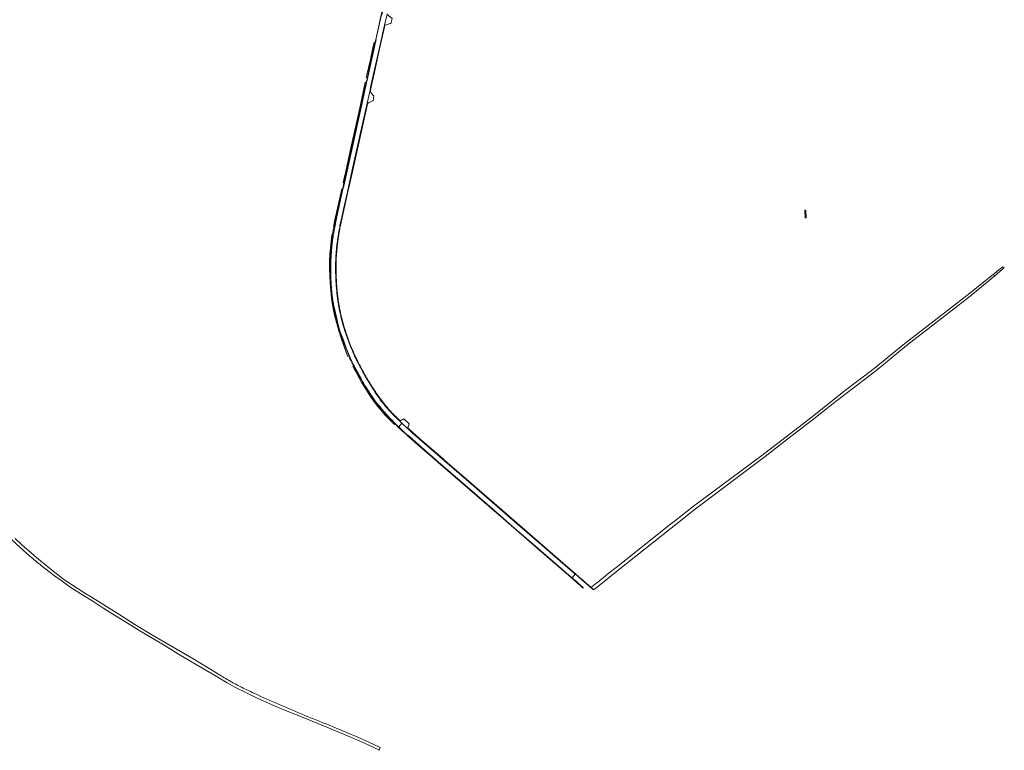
# Model space of a CAD drawing. Extents: x 146402 to 164798, y 455483 to 464134.
# Tile 116 of 256: x 158979 to 159869, y 455735 to 456394. Entities that reach past the tile are written whole.
import ezdxf

# ---------------------------------------------------------------- set-up
doc = ezdxf.new("R2010")
doc.units = 0
doc.header["$LTSCALE"] = 0.2
for name, color, linetype, lineweight in [('B-XX-VH-VERHARDING_ASFALT-GV', 252, 'CONTINUOUS', 18), ('B-XX-VH-VERHARDING_BETONSTRAATSTEEN-GV', 252, 'CONTINUOUS', 18), ('B-XX-VH-VERHARDING_FUNDERING_ZAND-GV', 252, 'CONTINUOUS', 18), ('B-XX-VH-VERHARDING_GRASBETONSTEEN-GV', 252, 'CONTINUOUS', 18), ('B-XX-VH-VERHARDING_STRAATBAKSTEEN-GV', 252, 'CONTINUOUS', 18), ('B-XX-VH-VERHARDING_TEGEL-GV', 252, 'CONTINUOUS', 18)]:
    doc.layers.add(name, color=color, linetype=linetype, lineweight=lineweight)

msp = doc.modelspace()

# ---------------------------------------------------------------- linework, layer by layer
at = {"layer": 'B-XX-VH-VERHARDING_ASFALT-GV'}
for points in [[(159306.132, 456398.937), (159301.167, 456376.393), (159301.337, 456376.339), (159301.307, 456376.202), (159300.495, 456372.476), (159295.085, 456347.974), (159293.852, 456342.544), (159293.748, 456342.553), (159292.653, 456337.361), (159292.635, 456337.28), (159287.786, 456315.152), (159279.655, 456278.113), (159272.02, 456244.24), (159271.37, 456241.29), (159265.868, 456216.305), (159263.615, 456205.666), (159262.703, 456200.44), (159262.627, 456199.895), (159262.611, 456199.783), (159262.414, 456198.335), (159262.225, 456196.887), (159262.044, 456195.437), (159261.871, 456193.987), (159261.706, 456192.535), (159261.549, 456191.083), (159261.4, 456189.63), (159261.259, 456188.176), (159261.125, 456186.721), (159261, 456185.266), (159260.883, 456183.81), (159260.773, 456182.353), (159260.672, 456180.896), (159260.579, 456179.438), (159260.493, 456177.98), (159260.416, 456176.521), (159260.38, 456175.32), (159260.348, 456174.013), (159260.323, 456172.707), (159260.308, 456171.4), (159260.299, 456170.093), (159260.299, 456168.785), (159260.308, 456167.478), (159260.323, 456166.171), (159260.348, 456164.865), (159260.38, 456163.558), (159260.42, 456162.251), (159260.468, 456160.945), (159260.523, 456159.639), (159260.587, 456158.334), (159260.659, 456157.029), (159260.739, 456155.724), (159260.827, 456154.42), (159260.923, 456153.116), (159261.027, 456151.813), (159261.139, 456150.511), (159261.206, 456149.78), (159261.317, 456148.63), (159261.437, 456147.481), (159261.564, 456146.332), (159261.699, 456145.185), (159261.843, 456144.038), (159261.994, 456142.893), (159262.153, 456141.749), (159262.32, 456140.606), (159262.495, 456139.464), (159262.678, 456138.323), (159262.868, 456137.183), (159263.067, 456136.045), (159263.273, 456134.909), (159265.426, 456125.782), (159266.342, 456121.705), (159267.99, 456115.477), (159268.906, 456112.454), (159271.791, 456105.035), (159274.347, 456097.896), (159278.094, 456088.485), (159278.11, 456088.451), (159278.657, 456087.333), (159279.211, 456086.217), (159279.772, 456085.106), (159280.341, 456083.998), (159280.916, 456082.894), (159281.499, 456081.793), (159282.088, 456080.696), (159282.139, 456080.602), (159287.382, 456070.951), (159287.777, 456070.242), (159288.455, 456069.039), (159289.139, 456067.839), (159289.83, 456066.644), (159290.529, 456065.452), (159291.234, 456064.265), (159291.946, 456063.082), (159292.665, 456061.903), (159293.391, 456060.728), (159293.598, 456060.398), (159294.268, 456059.34), (159294.945, 456058.286), (159295.628, 456057.237), (159296.078, 456056.556), (159296.896, 456055.328), (159297.721, 456054.104), (159297.658, 456054.086), (159301.416, 456048.868), (159301.499, 456048.949), (159302.001, 456048.321), (159302.847, 456047.271), (159303.7, 456046.226), (159304.559, 456045.186), (159305.425, 456044.151), (159306.296, 456043.122), (159307.174, 456042.097), (159308.057, 456041.078), (159308.947, 456040.064), (159309.842, 456039.055), (159310.744, 456038.052), (159311.651, 456037.054), (159312.565, 456036.061), (159313.484, 456035.074), (159314.409, 456034.092), (159315.34, 456033.116), (159316.277, 456032.145), (159317.219, 456031.18), (159318.167, 456030.22), (159319.121, 456029.266), (159320.081, 456028.318), (159321.046, 456027.376), (159321.686, 456026.758), (159324.654, 456030.152), (159322.644, 456032.042), (159322.609, 456032.074), (159321.849, 456032.761), (159321.094, 456033.454), (159320.345, 456034.154), (159319.602, 456034.859), (159318.863, 456035.57), (159318.131, 456036.286), (159317.404, 456037.008), (159316.683, 456037.736), (159315.967, 456038.47), (159315.258, 456039.209), (159314.554, 456039.954), (159313.855, 456040.704), (159313.163, 456041.459), (159312.477, 456042.22), (159311.796, 456042.987), (159311.122, 456043.758), (159310.454, 456044.535), (159309.791, 456045.317), (159309.135, 456046.104), (159308.485, 456046.896), (159307.841, 456047.694), (159307.204, 456048.496), (159306.573, 456049.303), (159305.948, 456050.115), (159305.329, 456050.932), (159304.717, 456051.754), (159304.518, 456052.038), (159303.655, 456053.28), (159302.799, 456054.526), (159301.949, 456055.777), (159301.106, 456057.033), (159300.27, 456058.293), (159299.44, 456059.557), (159298.617, 456060.826), (159297.801, 456062.099), (159296.991, 456063.376), (159296.189, 456064.658), (159295.393, 456065.944), (159294.604, 456067.234), (159293.821, 456068.528), (159293.046, 456069.827), (159292.277, 456071.129), (159291.884, 456071.801), (159291.161, 456073.05), (159290.446, 456074.302), (159289.737, 456075.558), (159289.036, 456076.818), (159288.341, 456078.082), (159287.653, 456079.35), (159286.973, 456080.622), (159286.299, 456081.897), (159285.633, 456083.176), (159284.974, 456084.459), (159284.322, 456085.745), (159283.677, 456087.035), (159283.039, 456088.329), (159282.408, 456089.626), (159281.891, 456090.743), (159281.366, 456091.896), (159280.849, 456093.052), (159280.339, 456094.212), (159279.836, 456095.374), (159279.34, 456096.54), (159278.852, 456097.709), (159278.371, 456098.881), (159277.898, 456100.056), (159277.432, 456101.234), (159276.973, 456102.415), (159276.522, 456103.599), (159276.078, 456104.786), (159275.642, 456105.975), (159275.214, 456107.167), (159274.793, 456108.362), (159274.379, 456109.56), (159273.973, 456110.76), (159273.575, 456111.962), (159273.184, 456113.167), (159272.801, 456114.375), (159272.426, 456115.585), (159272.058, 456116.797), (159271.976, 456117.072), (159271.645, 456118.195), (159271.322, 456119.321), (159271.006, 456120.448), (159270.699, 456121.578), (159270.399, 456122.71), (159270.107, 456123.844), (159269.822, 456124.98), (159269.546, 456126.117), (159269.277, 456127.257), (159269.016, 456128.398), (159268.762, 456129.541), (159268.517, 456130.686), (159268.279, 456131.833), (159268.049, 456132.981), (159267.827, 456134.131), (159267.613, 456135.282), (159267.407, 456136.434), (159267.209, 456137.588), (159267.018, 456138.744), (159266.836, 456139.9), (159266.661, 456141.058), (159266.559, 456141.828), (159266.39, 456143.154), (159266.229, 456144.482), (159266.075, 456145.81), (159265.93, 456147.139), (159265.792, 456148.47), (159265.663, 456149.801), (159265.541, 456151.132), (159265.428, 456152.465), (159265.322, 456153.798), (159265.225, 456155.131), (159265.135, 456156.466), (159265.053, 456157.8), (159264.98, 456159.135), (159264.914, 456160.471), (159264.856, 456161.807), (159264.807, 456163.143), (159264.765, 456164.48), (159264.744, 456165.279), (159264.718, 456166.542), (159264.699, 456167.806), (159264.689, 456169.069), (159264.686, 456170.333), (159264.692, 456171.597), (159264.705, 456172.86), (159264.727, 456174.124), (159264.756, 456175.387), (159264.794, 456176.65), (159264.839, 456177.913), (159264.893, 456179.175), (159264.954, 456180.437), (159265.024, 456181.699), (159265.101, 456182.96), (159265.187, 456184.221), (159265.28, 456185.481), (159265.362, 456186.335), (159265.497, 456187.682), (159265.64, 456189.027), (159265.791, 456190.372), (159265.95, 456191.716), (159266.117, 456193.059), (159266.292, 456194.4), (159266.475, 456195.741), (159266.666, 456197.081), (159266.784, 456197.885), (159266.987, 456199.223), (159267.198, 456200.558), (159267.417, 456201.893), (159267.644, 456203.226), (159267.879, 456204.558), (159268.121, 456205.889), (159268.372, 456207.218), (159268.63, 456208.545), (159270.248, 456216.166), (159271.885, 456223.308), (159275.373, 456239.014), (159279.754, 456258.744), (159286.652, 456289.739), (159293.137, 456318.962), (159293.336, 456318.904), (159295.667, 456329.632), (159295.484, 456329.66), (159296.639, 456334.988), (159303.92, 456367.935), (159308.717, 456389.494), (159309.005, 456389.418), (159311.258, 456399.31)], [(158971.329, 455925.846), (158980.187, 455917.714), (158981.386, 455916.602), (158982.59, 455915.495), (158983.799, 455914.395), (158985.014, 455913.301), (158986.234, 455912.212), (158987.46, 455911.13), (158988.691, 455910.054), (158989.927, 455908.983), (158991.168, 455907.919), (158992.414, 455906.861), (158993.666, 455905.809), (158994.922, 455904.763), (158996.184, 455903.723), (158997.451, 455902.69), (158998.723, 455901.662), (159000, 455900.641), (159000.444, 455900.289), (159001.727, 455899.276), (159003.016, 455898.269), (159004.31, 455897.269), (159005.608, 455896.275), (159006.911, 455895.288), (159008.22, 455894.307), (159009.532, 455893.332), (159010.85, 455892.364), (159012.172, 455891.402), (159013.5, 455890.447), (159014.831, 455889.498), (159016.168, 455888.556), (159016.534, 455888.301), (159023.816, 455882.894), (159035.522, 455875.433), (159045.384, 455869.301), (159055.418, 455862.912), (159064.937, 455856.909), (159079.645, 455847.647), (159086.334, 455843.574), (159109.874, 455829.595), (159122.909, 455821.62), (159138.174, 455812.658), (159156.87, 455801.724), (159166.818, 455795.721), (159174.364, 455791.605), (159184.226, 455786.588), (159194.346, 455781.657), (159212.269, 455773.681), (159221.102, 455770.251), (159233.966, 455764.977), (159256.778, 455755.629), (159271.828, 455749.283), (159280.576, 455745.681), (159294.125, 455739.678), (159303.762, 455735.079), (159303.906, 455734.981), (159304.04, 455734.87), (159304.137, 455734.774), (159304.925, 455737.323), (159294.067, 455742.533), (159284.871, 455746.603), (159276.17, 455750.214), (159259.005, 455757.443), (159256.159, 455758.549), (159253.317, 455759.662), (159250.477, 455760.783), (159247.64, 455761.911), (159244.806, 455763.047), (159241.975, 455764.19), (159239.147, 455765.34), (159236.322, 455766.498), (159233.5, 455767.663), (159230.681, 455768.836), (159227.866, 455770.016), (159225.053, 455771.203), (159222.244, 455772.398), (159219.437, 455773.6), (159216.634, 455774.81), (159213.834, 455776.026), (159211.037, 455777.251), (159208.244, 455778.482), (159205.453, 455779.721), (159202.666, 455780.967), (159199.882, 455782.22), (159197.102, 455783.481), (159194.325, 455784.749), (159191.551, 455786.024), (159189.21, 455787.107), (159187.861, 455787.733), (159186.516, 455788.365), (159185.175, 455789.005), (159183.836, 455789.653), (159182.502, 455790.307), (159181.17, 455790.969), (159179.843, 455791.637), (159178.519, 455792.313), (159177.198, 455792.996), (159175.882, 455793.687), (159174.569, 455794.384), (159173.26, 455795.088), (159171.954, 455795.799), (159170.653, 455796.518), (159169.355, 455797.243), (159168.062, 455797.975), (159166.772, 455798.714), (159165.486, 455799.46), (159164.204, 455800.214), (159162.927, 455800.973), (159161.653, 455801.74), (159160.384, 455802.514), (159159.119, 455803.294), (159157.858, 455804.082), (159157.552, 455804.274), (159136.676, 455816.929), (159121.748, 455825.73), (159099.274, 455838.697), (159083.354, 455848.306), (159069.853, 455856.982), (159043.411, 455873.618), (159041.997, 455874.43), (159040.587, 455875.248), (159039.181, 455876.074), (159019.422, 455889.088), (159016.257, 455891.438), (159009.638, 455896.473), (159004.459, 455900.598), (159000, 455904.363), (158994.723, 455908.847), (158990.071, 455912.78), (158981.198, 455920.358), (158975.179, 455925.969)]]:
    msp.add_lwpolyline(points, dxfattribs=at)
msp.add_lwpolyline([(159329.68, 456025.427), (159324.654, 456030.152), (159321.686, 456026.758), (159322.016, 456026.439), (159322.992, 456025.508), (159323.974, 456024.583), (159324.308, 456024.272), (159324.961, 456023.664), (159325.954, 456022.75), (159326.952, 456021.843), (159327.955, 456020.941), (159328.964, 456020.045), (159329.978, 456019.156), (159330.997, 456018.272), (159336.777, 456013.132), (159348.009, 456003.424), (159351.963, 456000), (159357.312, 455995.368), (159385.912, 455970.568), (159401.756, 455956.822), (159405.856, 455953.261), (159424.276, 455937.267), (159443.135, 455920.917), (159477.511, 455891.189), (159477.864, 455890.882), (159478.284, 455890.515), (159481.183, 455893.856), (159481.162, 455893.874), (159450.973, 455920.073), (159422.354, 455944.792), (159382.727, 455979.153), (159365.445, 455994.11), (159358.645, 456000), (159340.538, 456015.685), (159333.965, 456021.482), (159330.501, 456024.663), (159329.725, 456025.385)], close=True, dxfattribs=at)
at = {"layer": 'B-XX-VH-VERHARDING_BETONSTRAATSTEEN-GV'}
for points in [[(159858.582, 456164.309), (159860.184, 456163.268), (159862.264, 456165.092), (159865.084, 456167.566), (159866.379, 456168.702), (159868.592, 456170.642), (159867.305, 456171.294), (159864.896, 456169.365), (159863.787, 456168.477), (159859.979, 456165.428)], [(159331.209, 456029.622), (159326.416, 456034.023), (159324.898, 456033.255), (159323.884, 456032.771), (159322.883, 456032.366), (159322.839, 456032.229), (159322.644, 456032.042), (159324.654, 456030.152), (159329.68, 456025.427), (159329.897, 456025.799), (159330.308, 456026.997), (159330.494, 456027.539)]]:
    msp.add_lwpolyline(points, close=True, dxfattribs=at)
at = {"layer": 'B-XX-VH-VERHARDING_FUNDERING_ZAND-GV'}
msp.add_lwpolyline([(159860.184, 456163.268), (159858.582, 456164.309), (159834.632, 456145.522), (159805.204, 456122.652), (159778.631, 456102.123), (159751.166, 456079.446), (159724.121, 456058.977), (159694.973, 456035.944), (159666.435, 456013.986), (159648.447, 456000), (159587.868, 455955.118), (159569.336, 455940.472), (159567.238, 455938.814), (159517.939, 455899.852), (159511.872, 455894.983), (159500, 455885.456), (159499.061, 455884.703), (159496.127, 455882.348), (159495.564, 455881.896), (159497.071, 455880.588), (159497.866, 455879.897), (159498.42, 455880.341), (159500, 455881.609), (159501.125, 455882.512), (159519.808, 455897.505), (159567.761, 455935.403), (159571.891, 455938.667), (159589.719, 455952.757), (159652.52, 456000), (159667.965, 456012.008), (159696.511, 456033.972), (159713.979, 456047.776), (159725.651, 456056.999), (159752.716, 456077.484), (159780.191, 456100.169), (159806.736, 456120.676), (159836.188, 456143.564)], close=True, dxfattribs=at)
at = {"layer": 'B-XX-VH-VERHARDING_GRASBETONSTEEN-GV'}
for points in [[(159312.444, 456426.035), (159312.009, 456426.141), (159308.643, 456411.044), (159300.941, 456376.408), (159301.003, 456376.373), (159301.307, 456376.202), (159301.337, 456376.339), (159301.167, 456376.393), (159306.132, 456398.937), (159306.357, 456398.893), (159309.522, 456412.895)], [(159309.005, 456389.418), (159308.717, 456389.494), (159303.92, 456367.935), (159296.639, 456334.988), (159295.484, 456329.66), (159295.667, 456329.632), (159295.869, 456329.513), (159300.352, 456349.706), (159304.398, 456368.23), (159308.769, 456387.764), (159309.125, 456389.377)], [(159300.265, 456373.368), (159299.253, 456373.621), (159299.217, 456373.559), (159299.342, 456373.308), (159299.279, 456373.062), (159298.606, 456370.455), (159295.792, 456357.265), (159292.877, 456344.658), (159292.277, 456342.326), (159293.413, 456342.574)], [(159301.003, 456376.373), (159300.941, 456376.408), (159300.265, 456373.368), (159293.413, 456342.574), (159292.279, 456337.372), (159292.635, 456337.28), (159292.653, 456337.361), (159293.748, 456342.553), (159293.852, 456342.544), (159295.085, 456347.974), (159300.495, 456372.476), (159301.307, 456376.202)], [(159292.635, 456337.28), (159292.279, 456337.372), (159291.728, 456335.06), (159279.458, 456279.299), (159272.229, 456247.06), (159271.4, 456243.364), (159270.966, 456241.382), (159271.37, 456241.29), (159272.02, 456244.24), (159279.655, 456278.113), (159287.786, 456315.152)], [(159292.279, 456337.372), (159291.302, 456337.945), (159291.03, 456336.432), (159288.61, 456324.899), (159285.597, 456310.541), (159278.707, 456280.217), (159273.887, 456257.695), (159272.176, 456250.264), (159271.484, 456247.23), (159272.229, 456247.06), (159279.458, 456279.299), (159291.728, 456335.06)], [(159293.336, 456318.904), (159293.137, 456318.962), (159286.652, 456289.739), (159279.754, 456258.744), (159275.373, 456239.014), (159275.757, 456238.929), (159277.464, 456246.577), (159280.146, 456258.595), (159292.756, 456315.292), (159293.48, 456318.422), (159293.577, 456318.82)], [(159271.37, 456241.29), (159270.966, 456241.382), (159263.998, 456209.575), (159263.516, 456207.311), (159263.198, 456205.82), (159262.754, 456205.799), (159262.014, 456200.624), (159262.281, 456200.48), (159262.216, 456199.961), (159262.627, 456199.895), (159262.703, 456200.44), (159263.615, 456205.666), (159265.868, 456216.305)], [(159270.966, 456241.382), (159270.192, 456241.558), (159268.076, 456232.269), (159264.136, 456213.684), (159262.756, 456207.432), (159263.516, 456207.311), (159263.998, 456209.575)], [(159275.757, 456238.929), (159275.373, 456239.014), (159271.885, 456223.308), (159270.248, 456216.166), (159268.63, 456208.545), (159268.372, 456207.218), (159268.121, 456205.889), (159267.879, 456204.558), (159267.644, 456203.226), (159267.417, 456201.893), (159267.198, 456200.558), (159266.987, 456199.223), (159266.784, 456197.885), (159266.666, 456197.081), (159266.475, 456195.741), (159266.292, 456194.4), (159266.117, 456193.059), (159265.95, 456191.716), (159265.791, 456190.372), (159265.64, 456189.027), (159265.497, 456187.682), (159265.362, 456186.335), (159265.28, 456185.481), (159265.187, 456184.221), (159265.101, 456182.96), (159265.024, 456181.699), (159264.954, 456180.437), (159264.893, 456179.175), (159264.839, 456177.913), (159264.794, 456176.65), (159264.756, 456175.387), (159264.727, 456174.124), (159264.705, 456172.86), (159264.692, 456171.597), (159264.686, 456170.333), (159264.689, 456169.069), (159264.699, 456167.806), (159264.718, 456166.542), (159264.744, 456165.279), (159264.765, 456164.48), (159264.807, 456163.143), (159264.856, 456161.807), (159264.914, 456160.471), (159264.98, 456159.135), (159265.053, 456157.8), (159265.135, 456156.466), (159265.225, 456155.131), (159265.322, 456153.798), (159265.428, 456152.465), (159265.541, 456151.132), (159265.663, 456149.801), (159265.792, 456148.47), (159265.93, 456147.139), (159266.075, 456145.81), (159266.229, 456144.482), (159266.39, 456143.154), (159266.559, 456141.828), (159266.661, 456141.058), (159266.836, 456139.9), (159267.018, 456138.744), (159267.209, 456137.588), (159267.407, 456136.434), (159267.613, 456135.282), (159267.827, 456134.131), (159268.049, 456132.981), (159268.279, 456131.833), (159268.517, 456130.686), (159268.762, 456129.541), (159269.016, 456128.398), (159269.277, 456127.257), (159269.546, 456126.117), (159269.822, 456124.98), (159270.107, 456123.844), (159270.399, 456122.71), (159270.699, 456121.578), (159271.006, 456120.448), (159271.322, 456119.321), (159271.645, 456118.195), (159271.976, 456117.072), (159272.058, 456116.797), (159272.426, 456115.585), (159272.801, 456114.375), (159273.184, 456113.167), (159273.575, 456111.962), (159273.973, 456110.76), (159274.379, 456109.56), (159274.793, 456108.362), (159275.214, 456107.167), (159275.642, 456105.975), (159276.078, 456104.786), (159276.522, 456103.599), (159276.973, 456102.415), (159277.432, 456101.234), (159277.898, 456100.056), (159278.371, 456098.881), (159278.852, 456097.709), (159279.34, 456096.54), (159279.836, 456095.374), (159280.339, 456094.212), (159280.849, 456093.052), (159281.366, 456091.896), (159281.891, 456090.743), (159282.408, 456089.626), (159283.039, 456088.329), (159283.677, 456087.035), (159284.322, 456085.745), (159284.974, 456084.459), (159285.633, 456083.176), (159286.299, 456081.897), (159286.973, 456080.622), (159287.653, 456079.35), (159288.341, 456078.082), (159289.036, 456076.818), (159289.737, 456075.558), (159290.446, 456074.302), (159291.161, 456073.05), (159291.884, 456071.801), (159292.277, 456071.129), (159293.046, 456069.827), (159293.821, 456068.528), (159294.604, 456067.234), (159295.393, 456065.944), (159296.189, 456064.658), (159296.991, 456063.376), (159297.801, 456062.099), (159298.617, 456060.826), (159299.44, 456059.557), (159300.27, 456058.293), (159301.106, 456057.033), (159301.949, 456055.777), (159302.799, 456054.526), (159303.655, 456053.28), (159304.518, 456052.038), (159304.717, 456051.754), (159305.329, 456050.932), (159305.948, 456050.115), (159306.573, 456049.303), (159307.204, 456048.496), (159307.841, 456047.694), (159308.485, 456046.896), (159309.135, 456046.104), (159309.791, 456045.317), (159310.454, 456044.535), (159311.122, 456043.758), (159311.796, 456042.987), (159312.477, 456042.22), (159313.163, 456041.459), (159313.855, 456040.704), (159314.554, 456039.954), (159315.258, 456039.209), (159315.967, 456038.47), (159316.683, 456037.736), (159317.404, 456037.008), (159318.131, 456036.286), (159318.863, 456035.57), (159319.602, 456034.859), (159320.345, 456034.154), (159321.094, 456033.454), (159321.849, 456032.761), (159322.609, 456032.074), (159322.644, 456032.042), (159322.839, 456032.229), (159322.883, 456032.366), (159322.044, 456033.142), (159321.21, 456033.924), (159320.382, 456034.711), (159319.559, 456035.505), (159318.742, 456036.304), (159317.93, 456037.109), (159317.124, 456037.919), (159316.324, 456038.735), (159315.53, 456039.557), (159314.741, 456040.384), (159313.958, 456041.217), (159313.345, 456041.877), (159312.53, 456042.847), (159311.722, 456043.823), (159310.919, 456044.803), (159310.123, 456045.789), (159309.333, 456046.779), (159308.549, 456047.775), (159307.771, 456048.775), (159307, 456049.78), (159306.236, 456050.791), (159305.477, 456051.806), (159304.725, 456052.825), (159303.98, 456053.85), (159303.241, 456054.879), (159302.508, 456055.913), (159301.782, 456056.951), (159301.063, 456057.994), (159300.35, 456059.042), (159299.644, 456060.094), (159298.944, 456061.15), (159298.252, 456062.211), (159297.566, 456063.276), (159296.886, 456064.346), (159296.214, 456065.419), (159295.548, 456066.497), (159294.889, 456067.58), (159294.237, 456068.666), (159293.591, 456069.756), (159292.953, 456070.851), (159292.662, 456071.355), (159291.937, 456072.599), (159291.218, 456073.848), (159290.507, 456075.1), (159289.802, 456076.357), (159289.105, 456077.617), (159288.414, 456078.881), (159287.731, 456080.149), (159287.054, 456081.42), (159286.385, 456082.696), (159285.723, 456083.975), (159285.068, 456085.258), (159284.42, 456086.544), (159283.779, 456087.834), (159283.145, 456089.128), (159282.811, 456089.817), (159282.28, 456090.965), (159281.756, 456092.117), (159281.239, 456093.272), (159280.73, 456094.43), (159280.227, 456095.591), (159279.733, 456096.756), (159279.245, 456097.924), (159278.766, 456099.094), (159278.293, 456100.268), (159277.828, 456101.444), (159277.37, 456102.624), (159276.92, 456103.806), (159276.477, 456104.992), (159276.042, 456106.18), (159275.615, 456107.37), (159275.194, 456108.564), (159274.782, 456109.76), (159274.377, 456110.959), (159273.979, 456112.16), (159273.589, 456113.364), (159273.207, 456114.57), (159272.833, 456115.778), (159272.485, 456116.925), (159272.153, 456118.046), (159271.828, 456119.17), (159271.511, 456120.296), (159271.202, 456121.424), (159270.901, 456122.554), (159270.607, 456123.686), (159270.321, 456124.82), (159270.043, 456125.956), (159269.773, 456127.094), (159269.51, 456128.234), (159269.255, 456129.376), (159269.008, 456130.519), (159268.769, 456131.664), (159268.538, 456132.81), (159268.315, 456133.958), (159268.099, 456135.108), (159267.891, 456136.259), (159267.691, 456137.411), (159267.499, 456138.565), (159267.315, 456139.72), (159267.139, 456140.876), (159267.103, 456141.12), (159266.929, 456142.443), (159266.764, 456143.767), (159266.606, 456145.092), (159266.456, 456146.418), (159266.314, 456147.745), (159266.181, 456149.072), (159266.055, 456150.401), (159265.937, 456151.73), (159265.827, 456153.06), (159265.725, 456154.39), (159265.631, 456155.721), (159265.545, 456157.053), (159265.466, 456158.385), (159265.396, 456159.717), (159265.334, 456161.05), (159265.28, 456162.383), (159265.234, 456163.717), (159265.211, 456164.493), (159265.179, 456165.754), (159265.156, 456167.016), (159265.14, 456168.277), (159265.133, 456169.539), (159265.133, 456170.801), (159265.142, 456172.062), (159265.158, 456173.324), (159265.183, 456174.585), (159265.215, 456175.846), (159265.256, 456177.107), (159265.304, 456178.368), (159265.361, 456179.628), (159265.425, 456180.889), (159265.498, 456182.148), (159265.578, 456183.407), (159265.666, 456184.666), (159265.725, 456185.443), (159265.856, 456186.791), (159265.994, 456188.139), (159266.14, 456189.486), (159266.295, 456190.832), (159266.457, 456192.177), (159266.627, 456193.521), (159266.805, 456194.863), (159266.992, 456196.205), (159267.108, 456197.017), (159267.306, 456198.352), (159267.512, 456199.686), (159267.725, 456201.019), (159267.947, 456202.35), (159268.176, 456203.681), (159268.414, 456205.009), (159268.659, 456206.337), (159268.912, 456207.663), (159269.068, 456208.459), (159271.495, 456219.833)], [(159262.216, 456199.961), (159261.456, 456200.083), (159261.412, 456199.807), (159260.673, 456194.525), (159259.994, 456188.131), (159259.535, 456182.9), (159259.273, 456176.495), (159259.167, 456169.548), (159259.401, 456162.958), (159259.651, 456156.725), (159260.248, 456149.722), (159261.018, 456142.839), (159261.888, 456136.81), (159262.851, 456131.946), (159263.86, 456126.577), (159265.997, 456118.791), (159267.513, 456113.455), (159269.906, 456105.928), (159273.243, 456096.523), (159275.865, 456090.249), (159276.82, 456090.479), (159269.131, 456109.792), (159268.151, 456112.689), (159266.256, 456119.586), (159265.288, 456123.925), (159263.047, 456133.702), (159262.833, 456134.84), (159262.626, 456135.978), (159262.427, 456137.118), (159262.236, 456138.26), (159262.053, 456139.402), (159261.878, 456140.546), (159261.711, 456141.692), (159261.551, 456142.838), (159261.4, 456143.985), (159261.256, 456145.133), (159261.121, 456146.283), (159260.993, 456147.433), (159260.874, 456148.584), (159260.762, 456149.736), (159260.695, 456150.471), (159260.583, 456151.775), (159260.479, 456153.079), (159260.383, 456154.384), (159260.295, 456155.689), (159260.215, 456156.995), (159260.142, 456158.301), (159260.078, 456159.608), (159260.022, 456160.915), (159259.974, 456162.223), (159259.934, 456163.531), (159259.902, 456164.839), (159259.878, 456166.147), (159259.861, 456167.455), (159259.853, 456168.763), (159259.853, 456170.072), (159259.861, 456171.38), (159259.877, 456172.688), (159259.901, 456173.997), (159259.933, 456175.305), (159259.97, 456176.54), (159260.038, 456177.901), (159260.114, 456179.262), (159260.198, 456180.623), (159260.289, 456181.983), (159260.389, 456183.342), (159260.497, 456184.701), (159260.613, 456186.059), (159260.736, 456187.416), (159260.868, 456188.773), (159261.008, 456190.129), (159261.155, 456191.484), (159261.311, 456192.838), (159261.474, 456194.191), (159261.646, 456195.543), (159261.825, 456196.894), (159261.88, 456197.297)], [(159262.627, 456199.895), (159262.216, 456199.961), (159261.88, 456197.297), (159261.825, 456196.894), (159261.646, 456195.543), (159261.474, 456194.191), (159261.311, 456192.838), (159261.155, 456191.484), (159261.008, 456190.129), (159260.868, 456188.773), (159260.736, 456187.416), (159260.613, 456186.059), (159260.497, 456184.701), (159260.389, 456183.342), (159260.289, 456181.983), (159260.198, 456180.623), (159260.114, 456179.262), (159260.038, 456177.901), (159259.97, 456176.54), (159259.933, 456175.305), (159259.901, 456173.997), (159259.877, 456172.688), (159259.861, 456171.38), (159259.853, 456170.072), (159259.853, 456168.763), (159259.861, 456167.455), (159259.878, 456166.147), (159259.902, 456164.839), (159259.934, 456163.531), (159259.974, 456162.223), (159260.022, 456160.915), (159260.078, 456159.608), (159260.142, 456158.301), (159260.215, 456156.995), (159260.295, 456155.689), (159260.383, 456154.384), (159260.479, 456153.079), (159260.583, 456151.775), (159260.695, 456150.471), (159260.762, 456149.736), (159260.874, 456148.584), (159260.993, 456147.433), (159261.121, 456146.283), (159261.256, 456145.133), (159261.4, 456143.985), (159261.551, 456142.838), (159261.711, 456141.692), (159261.878, 456140.546), (159262.053, 456139.402), (159262.236, 456138.26), (159262.427, 456137.118), (159262.626, 456135.978), (159262.833, 456134.84), (159263.047, 456133.702), (159265.288, 456123.925), (159266.256, 456119.586), (159268.151, 456112.689), (159269.131, 456109.792), (159276.82, 456090.479), (159277.685, 456088.305), (159278.116, 456087.422), (159278.67, 456086.303), (159279.23, 456085.188), (159279.798, 456084.076), (159280.374, 456082.968), (159280.956, 456081.863), (159281.545, 456080.763), (159282.139, 456080.602), (159282.088, 456080.696), (159281.499, 456081.793), (159280.916, 456082.894), (159280.341, 456083.998), (159279.772, 456085.106), (159279.211, 456086.217), (159278.657, 456087.333), (159278.11, 456088.451), (159278.094, 456088.485), (159274.347, 456097.896), (159271.791, 456105.035), (159268.906, 456112.454), (159267.99, 456115.477), (159266.342, 456121.705), (159265.426, 456125.782), (159263.273, 456134.909), (159263.067, 456136.045), (159262.868, 456137.183), (159262.678, 456138.323), (159262.495, 456139.464), (159262.32, 456140.606), (159262.153, 456141.749), (159261.994, 456142.893), (159261.843, 456144.038), (159261.699, 456145.185), (159261.564, 456146.332), (159261.437, 456147.481), (159261.317, 456148.63), (159261.206, 456149.78), (159261.139, 456150.511), (159261.027, 456151.813), (159260.923, 456153.116), (159260.827, 456154.42), (159260.739, 456155.724), (159260.659, 456157.029), (159260.587, 456158.334), (159260.523, 456159.639), (159260.468, 456160.945), (159260.42, 456162.251), (159260.38, 456163.558), (159260.348, 456164.865), (159260.323, 456166.171), (159260.308, 456167.478), (159260.299, 456168.785), (159260.299, 456170.093), (159260.308, 456171.4), (159260.323, 456172.707), (159260.348, 456174.013), (159260.38, 456175.32), (159260.416, 456176.521), (159260.493, 456177.98), (159260.579, 456179.438), (159260.672, 456180.896), (159260.773, 456182.353), (159260.883, 456183.81), (159261, 456185.266), (159261.125, 456186.721), (159261.259, 456188.176), (159261.4, 456189.63), (159261.549, 456191.083), (159261.706, 456192.535), (159261.871, 456193.987), (159262.044, 456195.437), (159262.225, 456196.887), (159262.414, 456198.335), (159262.611, 456199.783)], [(159280.305, 456081.546), (159280.139, 456081.638), (159281.417, 456079.241), (159281.48, 456079.124), (159282.834, 456076.674), (159284.183, 456074.234), (159288.455, 456066.466), (159291.572, 456061.429), (159295.123, 456055.986), (159299.541, 456049.511), (159302.96, 456045.113), (159306.754, 456040.627), (159309.259, 456037.753), (159315.358, 456031.343), (159317.86, 456028.89), (159318.363, 456029.403), (159317.589, 456030.178), (159316.619, 456031.16), (159315.655, 456032.148), (159314.696, 456033.141), (159313.743, 456034.139), (159312.796, 456035.144), (159311.855, 456036.153), (159310.92, 456037.169), (159309.991, 456038.189), (159309.067, 456039.215), (159308.15, 456040.247), (159307.238, 456041.283), (159306.333, 456042.325), (159305.433, 456043.372), (159304.54, 456044.424), (159303.653, 456045.482), (159302.772, 456046.544), (159302.348, 456047.06), (159301.139, 456048.655), (159300.454, 456048.802), (159296.958, 456053.704), (159296.776, 456053.985), (159297.079, 456054.233), (159295.808, 456056.205), (159294.531, 456058.172), (159293.246, 456060.135), (159293.012, 456060.492), (159292.284, 456061.671), (159291.562, 456062.855), (159290.848, 456064.043), (159290.14, 456065.234), (159289.439, 456066.43), (159288.745, 456067.63), (159288.058, 456068.834), (159287.378, 456070.042), (159286.991, 456070.736), (159281.696, 456080.483), (159281.545, 456080.763)], [(159282.139, 456080.602), (159281.545, 456080.763), (159281.696, 456080.483), (159286.991, 456070.736), (159287.378, 456070.042), (159288.058, 456068.834), (159288.745, 456067.63), (159289.439, 456066.43), (159290.14, 456065.234), (159290.848, 456064.043), (159291.562, 456062.855), (159292.284, 456061.671), (159293.012, 456060.492), (159293.246, 456060.135), (159294.531, 456058.172), (159295.808, 456056.205), (159297.079, 456054.233), (159296.776, 456053.985), (159296.958, 456053.704), (159300.454, 456048.802), (159301.139, 456048.655), (159302.348, 456047.06), (159302.772, 456046.544), (159303.653, 456045.482), (159304.54, 456044.424), (159305.433, 456043.372), (159306.333, 456042.325), (159307.238, 456041.283), (159308.15, 456040.247), (159309.067, 456039.215), (159309.991, 456038.189), (159310.92, 456037.169), (159311.855, 456036.153), (159312.796, 456035.144), (159313.743, 456034.139), (159314.696, 456033.141), (159315.655, 456032.148), (159316.619, 456031.16), (159317.589, 456030.178), (159318.363, 456029.403), (159318.565, 456029.201), (159319.546, 456028.231), (159320.533, 456027.266), (159321.525, 456026.306), (159322.523, 456025.353), (159323.527, 456024.405), (159324.019, 456023.945), (159324.308, 456024.272), (159323.974, 456024.583), (159322.992, 456025.508), (159322.016, 456026.439), (159321.686, 456026.758), (159321.046, 456027.376), (159320.081, 456028.318), (159319.121, 456029.266), (159318.167, 456030.22), (159317.219, 456031.18), (159316.277, 456032.145), (159315.34, 456033.116), (159314.409, 456034.092), (159313.484, 456035.074), (159312.565, 456036.061), (159311.651, 456037.054), (159310.744, 456038.052), (159309.842, 456039.055), (159308.947, 456040.064), (159308.057, 456041.078), (159307.174, 456042.097), (159306.296, 456043.122), (159305.425, 456044.151), (159304.559, 456045.186), (159303.7, 456046.226), (159302.847, 456047.271), (159302.001, 456048.321), (159301.499, 456048.949), (159301.416, 456048.868), (159297.658, 456054.086), (159297.721, 456054.104), (159296.896, 456055.328), (159296.078, 456056.556), (159295.628, 456057.237), (159294.945, 456058.286), (159294.268, 456059.34), (159293.598, 456060.398), (159293.391, 456060.728), (159292.665, 456061.903), (159291.946, 456063.082), (159291.234, 456064.265), (159290.529, 456065.452), (159289.83, 456066.644), (159289.139, 456067.839), (159288.455, 456069.039), (159287.777, 456070.242), (159287.382, 456070.951)], [(159330.729, 456025.041), (159329.897, 456025.799), (159329.68, 456025.427), (159329.725, 456025.385), (159330.501, 456024.663), (159333.965, 456021.482), (159340.538, 456015.685), (159358.645, 456000), (159365.445, 455994.11), (159382.727, 455979.153), (159422.354, 455944.792), (159450.973, 455920.073), (159481.162, 455893.874), (159481.183, 455893.856), (159482.456, 455892.757), (159484.791, 455890.742), (159486.074, 455889.635), (159486.681, 455889.111), (159497.539, 455879.634), (159497.628, 455879.706), (159497.866, 455879.897), (159497.071, 455880.588), (159495.564, 455881.896), (159426.221, 455942.055), (159383.019, 455979.49), (159365.737, 455994.447), (159359.327, 456000), (159340.832, 456016.021), (159334.057, 456021.993), (159330.798, 456024.978)], [(159324.961, 456023.664), (159324.308, 456024.272), (159324.019, 456023.945), (159324.536, 456023.463), (159325.55, 456022.527), (159326.57, 456021.597), (159327.595, 456020.673), (159328.626, 456019.755), (159329.662, 456018.842), (159330.703, 456017.936), (159336.483, 456012.797), (159347.717, 456003.087), (159351.282, 456000), (159357.02, 455995.031), (159385.62, 455970.231), (159405.623, 455952.973), (159416.354, 455943.61), (159437.096, 455925.566), (159455.748, 455909.396), (159474.996, 455892.765), (159477.594, 455890.556), (159485.85, 455883.367), (159488.131, 455881.175), (159488.19, 455881.458), (159488.245, 455881.718), (159486.137, 455883.67), (159483.124, 455886.296), (159481.873, 455887.387), (159479.544, 455889.417), (159478.284, 455890.515), (159477.864, 455890.882), (159477.511, 455891.189), (159443.135, 455920.917), (159424.276, 455937.267), (159405.856, 455953.261), (159401.756, 455956.822), (159385.912, 455970.568), (159357.312, 455995.368), (159351.963, 456000), (159348.009, 456003.424), (159336.777, 456013.132), (159330.997, 456018.272), (159329.978, 456019.156), (159328.964, 456020.045), (159327.955, 456020.941), (159326.952, 456021.843), (159325.954, 456022.75)]]:
    msp.add_lwpolyline(points, close=True, dxfattribs=at)
at = {"layer": 'B-XX-VH-VERHARDING_STRAATBAKSTEEN-GV'}
for points in [[(159312.606, 456398.333), (159311.427, 456399.366), (159311.258, 456399.31), (159309.005, 456389.418), (159309.125, 456389.377), (159310.561, 456389.807), (159311.396, 456390.056), (159314.119, 456390.871), (159314.542, 456390.709), (159315.866, 456395.478), (159314.332, 456396.822)], [(159295.869, 456329.513), (159295.667, 456329.632), (159293.336, 456318.904), (159293.577, 456318.82), (159294.966, 456319.595), (159297.964, 456321.267), (159298.549, 456321.19), (159299.233, 456325.907), (159298.74, 456325.95), (159296.908, 456328.224)]]:
    msp.add_lwpolyline(points, close=True, dxfattribs=at)
at = {"layer": 'B-XX-VH-VERHARDING_TEGEL-GV'}
msp.add_lwpolyline([(159688.718, 456215.467), (159689.662, 456215.432), (159689.436, 456222.341), (159688.425, 456222.343)], close=True, dxfattribs=at)

doc.saveas('drawing.dxf')
